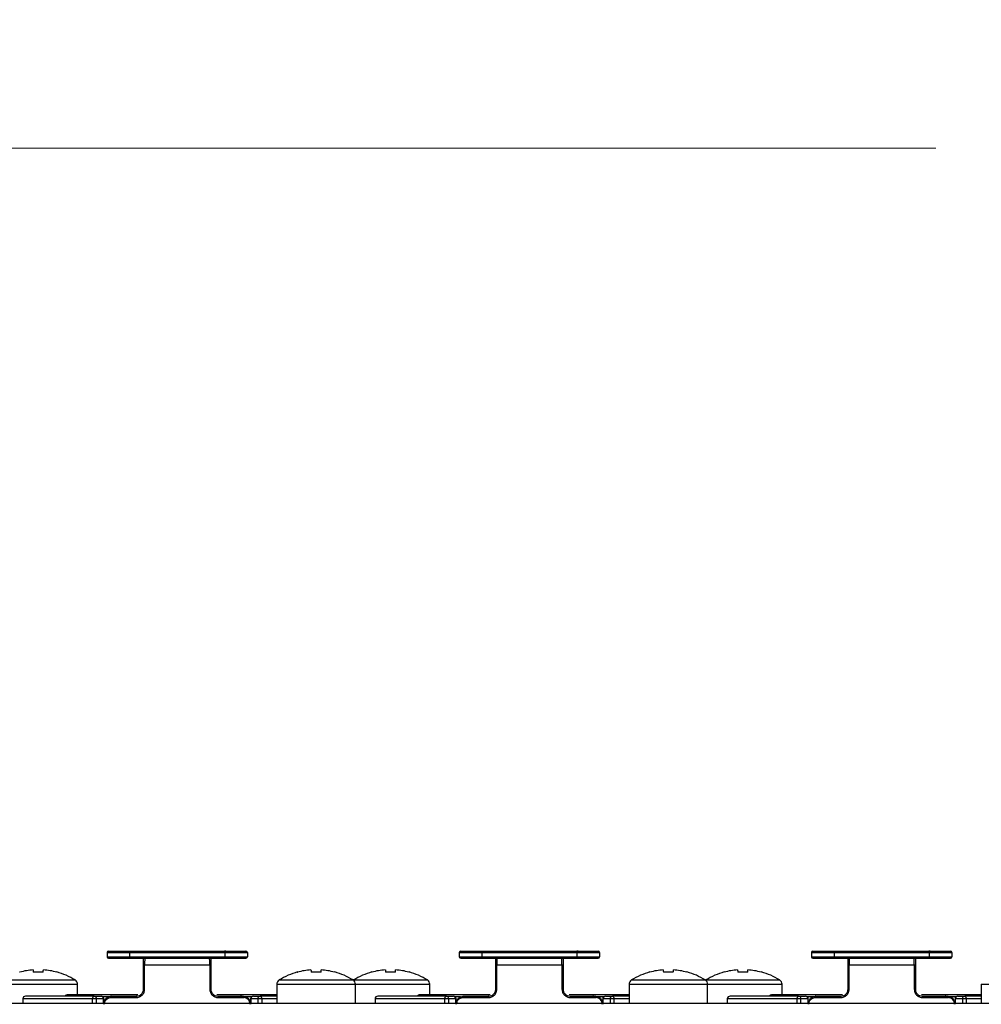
# Model space of a CAD drawing. Header units: millimetres. Extents: x 0 to 844, y -2 to 552.
# Tile 10 of 65: x 155 to 190, y 425 to 460. Entities that reach past the tile are written whole.
import ezdxf

# ---------------------------------------------------------------- set-up
doc = ezdxf.new("R2010")
doc.units = ezdxf.units.MM
doc.styles.add('SLDTEXTSTYLE3', font='TXT', dxfattribs={"width": 0.75})
doc.dimstyles.new('SLDDIMSTYLE4', dxfattribs={"dimtxt": 3.175, "dimasz": 3.175, "dimexe": 0, "dimexo": 0.0625, "dimgap": 0.79375, "dimtad": 0, "dimtih": 1, "dimtoh": 1, "dimdec": 1, "dimlfac": 2, "dimrnd": 1e-09, "dimzin": 4, "dimdsep": 46, "dimtxsty": 'SLDTEXTSTYLE3', "dimsah": 1, "dimcen": 0.09, "dimadec": 0, "dimazin": 1, "dimtfac": 1, "dimtdec": 1, "dimtofl": 0, "dimtmove": 0, "dimatfit": 3, "dimfxl": 1, "dimfrac": 2, "dimtolj": 1, "dimtzin": 12, "dimarcsym": 0})

# ---------------------------------------------------------------- blocks, each defined once
blk = doc.blocks.new('_D_5')
at = {"color": 1, "linetype": 'Continuous', "lineweight": 0}
for p, q in [((191.713, 459.714), (190.745, 459.714)), ((190.745, 459.714), (190.745, 454.673)), ((202.269, 459.714), (203.237, 459.714)), ((203.237, 459.714), (203.237, 454.673)), ((84.408, 425.952), (84.408, 458.316)), ((304.408, 425.952), (304.408, 458.316)), ((84.408, 455.141), (187.961, 455.141)), ((304.408, 455.141), (206.021, 455.141)), ((190.745, 454.673), (191.713, 454.673)), ((203.237, 454.673), (202.269, 454.673))]:
    blk.add_line(p, q, dxfattribs=at)
at = {"color": 1, "linetype": 'Continuous', "lineweight": 18}
for points in [[(84.408, 455.141), (87.583, 454.633), (87.583, 455.649)], [(304.408, 455.141), (301.233, 455.649), (301.233, 454.633)]]:
    blk.add_solid(points, dxfattribs=at)
at = {"color": 1, "linetype": 'Continuous', "lineweight": 18, "char_height": 3.175, "attachment_point": 1, "style": 'SLDTEXTSTYLE3'}
for s, insert in [('17.32', (191.713, 458.766)), ('440.0', (191.713, 454.016))]:
    blk.add_mtext(s, dxfattribs=dict(at, insert=insert))

msp = doc.modelspace()

# ---------------------------------------------------------------- linework, layer by layer
at = {"color": 7, "linetype": 'Continuous', "lineweight": 25}
for p, q in [((158.432, 426.482), (158.432, 426.332)), ((158.432, 426.482), (159.238, 426.482)), ((159.238, 426.482), (159.238, 426.332)), ((159.238, 426.482), (162.625, 426.482)), ((159.248, 426.532), (162.615, 426.532)), ((162.665, 426.532), (162.615, 426.532)), ((162.625, 426.482), (162.625, 426.332)), ((162.625, 426.482), (163.432, 426.482)), ((163.432, 426.482), (163.432, 426.332)), ((170.982, 426.482), (170.982, 426.332)), ((170.982, 426.482), (171.788, 426.482)), ((171.788, 426.482), (171.788, 426.332)), ((171.788, 426.482), (175.175, 426.482)), ((171.798, 426.532), (175.165, 426.532)), ((175.215, 426.532), (175.165, 426.532)), ((175.175, 426.482), (175.175, 426.332)), ((175.175, 426.482), (175.982, 426.482)), ((175.982, 426.482), (175.982, 426.332)), ((183.532, 426.482), (184.338, 426.482)), ((183.532, 426.482), (183.532, 426.332)), ((184.338, 426.482), (184.338, 426.332)), ((184.338, 426.482), (187.725, 426.482)), ((184.348, 426.532), (187.715, 426.532)), ((187.765, 426.532), (187.715, 426.532)), ((187.725, 426.482), (187.725, 426.332)), ((187.725, 426.482), (188.532, 426.482)), ((188.532, 426.482), (188.532, 426.332)), ((158.432, 426.332), (159.238, 426.332)), ((158.482, 426.282), (159.248, 426.282)), ((159.238, 426.332), (162.625, 426.332)), ((159.248, 426.282), (162.615, 426.282)), ((162.615, 426.282), (163.382, 426.282)), ((162.625, 426.332), (163.432, 426.332)), ((170.982, 426.332), (171.788, 426.332)), ((171.032, 426.282), (171.798, 426.282)), ((171.788, 426.332), (175.175, 426.332)), ((171.798, 426.282), (175.165, 426.282)), ((175.165, 426.282), (175.932, 426.282)), ((175.175, 426.332), (175.982, 426.332)), ((183.532, 426.332), (184.338, 426.332)), ((183.582, 426.282), (184.348, 426.282)), ((184.338, 426.332), (187.725, 426.332)), ((184.348, 426.282), (187.715, 426.282)), ((187.715, 426.282), (188.482, 426.282)), ((187.725, 426.332), (188.532, 426.332)), ((159.732, 425.182), (159.732, 426.032)), ((162.092, 426.032), (159.771, 426.032)), ((159.771, 425.182), (159.771, 426.032)), ((162.092, 426.032), (162.092, 425.182)), ((162.132, 426.032), (162.132, 425.182)), ((172.282, 425.182), (172.282, 426.032)), ((174.642, 426.032), (172.321, 426.032)), ((172.321, 425.182), (172.321, 426.032)), ((174.642, 426.032), (174.642, 425.182)), ((174.682, 426.032), (174.682, 425.182)), ((184.832, 425.182), (184.832, 426.032)), ((187.192, 426.032), (184.871, 426.032)), ((184.871, 425.182), (184.871, 426.032)), ((187.192, 426.032), (187.192, 425.182)), ((187.232, 426.032), (187.232, 425.182)), ((167.217, 425.508), (167.207, 425.501)), ((179.767, 425.508), (179.757, 425.501)), ((157.382, 424.982), (157.382, 425.355)), ((164.482, 425.355), (164.482, 424.682)), ((167.282, 424.682), (167.282, 425.355)), ((169.932, 424.982), (169.932, 425.355)), ((177.032, 425.355), (177.032, 424.682)), ((179.832, 424.682), (179.832, 425.355)), ((182.482, 424.982), (182.482, 425.355)), ((189.582, 425.355), (189.582, 424.682)), ((155.432, 424.832), (155.432, 424.682)), ((157.974, 424.932), (155.532, 424.932)), ((159.532, 424.982), (157.007, 424.982)), ((158.056, 424.832), (157.919, 424.832)), ((157.974, 424.932), (158.218, 424.932)), ((158.3, 424.832), (158.056, 424.832)), ((158.318, 424.682), (158.318, 424.832)), ((158.553, 424.882), (159.468, 424.882)), ((158.575, 424.932), (159.482, 424.932)), ((164.482, 424.982), (162.346, 424.982)), ((162.382, 424.932), (163.288, 424.932)), ((162.395, 424.882), (163.31, 424.882)), ((163.545, 424.832), (163.545, 424.682)), ((163.807, 424.832), (163.563, 424.832)), ((163.645, 424.932), (163.889, 424.932)), ((163.944, 424.832), (163.807, 424.832)), ((164.482, 424.932), (163.889, 424.932)), ((167.982, 424.832), (167.982, 424.682)), ((170.524, 424.932), (168.082, 424.932)), ((172.082, 424.982), (169.557, 424.982)), ((170.606, 424.832), (170.469, 424.832)), ((170.524, 424.932), (170.768, 424.932)), ((170.85, 424.832), (170.606, 424.832)), ((170.868, 424.682), (170.868, 424.832)), ((171.103, 424.882), (172.018, 424.882)), ((171.125, 424.932), (172.032, 424.932)), ((177.032, 424.982), (174.896, 424.982)), ((174.932, 424.932), (175.838, 424.932)), ((174.945, 424.882), (175.86, 424.882)), ((176.095, 424.832), (176.095, 424.682)), ((176.357, 424.832), (176.113, 424.832)), ((176.195, 424.932), (176.439, 424.932)), ((176.494, 424.832), (176.357, 424.832)), ((177.032, 424.932), (176.439, 424.932)), ((180.532, 424.832), (180.532, 424.682)), ((183.074, 424.932), (180.632, 424.932)), ((184.632, 424.982), (182.107, 424.982)), ((183.156, 424.832), (183.019, 424.832)), ((183.074, 424.932), (183.318, 424.932)), ((183.4, 424.832), (183.156, 424.832)), ((183.418, 424.682), (183.418, 424.832)), ((183.653, 424.882), (184.568, 424.882)), ((183.675, 424.932), (184.582, 424.932)), ((189.582, 424.982), (187.446, 424.982)), ((187.482, 424.932), (188.388, 424.932)), ((187.495, 424.882), (188.41, 424.882)), ((188.645, 424.832), (188.645, 424.682)), ((188.907, 424.832), (188.663, 424.832)), ((188.745, 424.932), (188.989, 424.932)), ((189.044, 424.832), (188.907, 424.832)), ((189.582, 424.932), (188.989, 424.932)), ((84.408, 424.682), (304.408, 424.682)), ((91.725, 424.682), (217.608, 424.682))]:
    msp.add_line(p, q, dxfattribs=at)
at = {"color": 8, "linetype": 'Continuous', "lineweight": 25}
for p, q in [((154.667, 425.508), (155.982, 425.508)), ((155.982, 425.508), (157.296, 425.508)), ((164.567, 425.508), (165.882, 425.508)), ((165.882, 425.508), (167.196, 425.508)), ((167.217, 425.508), (168.532, 425.508)), ((168.532, 425.508), (169.846, 425.508)), ((177.117, 425.508), (178.432, 425.508)), ((178.432, 425.508), (179.746, 425.508)), ((179.767, 425.508), (181.082, 425.508)), ((181.082, 425.508), (182.396, 425.508)), ((154.732, 425.355), (155.982, 425.355)), ((155.982, 425.355), (157.382, 425.355)), ((164.482, 425.355), (165.882, 425.355)), ((165.882, 425.355), (167.282, 425.355)), ((167.282, 425.355), (168.532, 425.355)), ((168.532, 425.355), (169.932, 425.355)), ((177.032, 425.355), (178.432, 425.355)), ((178.432, 425.355), (179.832, 425.355)), ((179.832, 425.355), (181.082, 425.355)), ((181.082, 425.355), (182.482, 425.355)), ((189.582, 425.355), (190.982, 425.355)), ((157.919, 424.832), (155.432, 424.832)), ((157.919, 424.682), (157.919, 424.832)), ((158.056, 424.682), (158.056, 424.832)), ((158.51, 424.907), (158.284, 424.907)), ((158.3, 424.832), (158.3, 424.682)), ((158.318, 424.832), (158.3, 424.832)), ((163.579, 424.907), (163.306, 424.907)), ((163.563, 424.832), (163.545, 424.832)), ((163.563, 424.682), (163.563, 424.832)), ((163.807, 424.832), (163.807, 424.682)), ((163.944, 424.832), (163.944, 424.682)), ((164.482, 424.832), (163.944, 424.832)), ((170.469, 424.832), (167.982, 424.832)), ((170.469, 424.682), (170.469, 424.832)), ((170.606, 424.682), (170.606, 424.832)), ((171.028, 424.907), (170.834, 424.907)), ((170.85, 424.832), (170.85, 424.682)), ((170.868, 424.832), (170.85, 424.832)), ((176.129, 424.907), (175.856, 424.907)), ((176.113, 424.832), (176.095, 424.832)), ((176.113, 424.682), (176.113, 424.832)), ((176.357, 424.832), (176.357, 424.682)), ((176.494, 424.832), (176.494, 424.682)), ((177.032, 424.832), (176.494, 424.832)), ((183.019, 424.832), (180.532, 424.832)), ((183.019, 424.682), (183.019, 424.832)), ((183.156, 424.682), (183.156, 424.832)), ((183.61, 424.907), (183.384, 424.907)), ((183.4, 424.832), (183.4, 424.682)), ((183.418, 424.832), (183.4, 424.832)), ((188.679, 424.907), (188.406, 424.907)), ((188.663, 424.832), (188.645, 424.832)), ((188.663, 424.682), (188.663, 424.832)), ((188.907, 424.832), (188.907, 424.682)), ((189.044, 424.832), (189.044, 424.682)), ((189.582, 424.832), (189.044, 424.832))]:
    msp.add_line(p, q, dxfattribs=at)
at = {"color": 7, "linetype": 'Continuous', "lineweight": 25, "flags": 128}
for points in [[(155.324, 425.787), (155.323, 425.79), (155.322, 425.791), (155.321, 425.792), (155.321, 425.793)], [(155.798, 425.868), (155.799, 425.863), (155.799, 425.857), (155.8, 425.849), (155.801, 425.839), (155.802, 425.828), (155.803, 425.816), (155.805, 425.803), (155.807, 425.787)], [(156.157, 425.787), (156.158, 425.803), (156.16, 425.816), (156.161, 425.828), (156.162, 425.839), (156.163, 425.849), (156.164, 425.857), (156.165, 425.863), (156.165, 425.868)], [(165.698, 425.868), (165.699, 425.863), (165.699, 425.857), (165.7, 425.849), (165.701, 425.839), (165.702, 425.828), (165.703, 425.816), (165.705, 425.803), (165.707, 425.787)], [(166.057, 425.787), (166.058, 425.803), (166.06, 425.816), (166.061, 425.828), (166.062, 425.839), (166.063, 425.849), (166.064, 425.857), (166.065, 425.863), (166.065, 425.868)], [(168.348, 425.868), (168.349, 425.863), (168.349, 425.857), (168.35, 425.849), (168.351, 425.839), (168.352, 425.828), (168.353, 425.816), (168.355, 425.803), (168.357, 425.787)], [(168.707, 425.787), (168.708, 425.803), (168.71, 425.816), (168.711, 425.828), (168.712, 425.839), (168.713, 425.849), (168.714, 425.857), (168.715, 425.863), (168.715, 425.868)], [(178.248, 425.868), (178.249, 425.863), (178.249, 425.857), (178.25, 425.849), (178.251, 425.839), (178.252, 425.828), (178.253, 425.816), (178.255, 425.803), (178.257, 425.787)], [(178.607, 425.787), (178.608, 425.803), (178.61, 425.816), (178.611, 425.828), (178.612, 425.839), (178.613, 425.849), (178.614, 425.857), (178.615, 425.863), (178.615, 425.868)], [(180.898, 425.868), (180.899, 425.863), (180.899, 425.857), (180.9, 425.849), (180.901, 425.839), (180.902, 425.828), (180.903, 425.816), (180.905, 425.803), (180.907, 425.787)], [(181.257, 425.787), (181.258, 425.803), (181.26, 425.816), (181.261, 425.828), (181.262, 425.839), (181.263, 425.849), (181.264, 425.857), (181.265, 425.863), (181.265, 425.868)], [(157.919, 424.832), (157.92, 424.851), (157.923, 424.87), (157.928, 424.887), (157.935, 424.902), (157.944, 424.915), (157.953, 424.924), (157.963, 424.93), (157.974, 424.932)], [(163.889, 424.932), (163.9, 424.93), (163.91, 424.924), (163.92, 424.915), (163.928, 424.902), (163.935, 424.887), (163.94, 424.87), (163.943, 424.851), (163.944, 424.832)], [(170.469, 424.832), (170.47, 424.851), (170.473, 424.87), (170.478, 424.887), (170.485, 424.902), (170.494, 424.915), (170.503, 424.924), (170.513, 424.93), (170.524, 424.932)], [(176.439, 424.932), (176.45, 424.93), (176.46, 424.924), (176.47, 424.915), (176.478, 424.902), (176.485, 424.887), (176.49, 424.87), (176.493, 424.851), (176.494, 424.832)], [(183.019, 424.832), (183.02, 424.851), (183.023, 424.87), (183.028, 424.887), (183.035, 424.902), (183.044, 424.915), (183.053, 424.924), (183.063, 424.93), (183.074, 424.932)], [(188.989, 424.932), (189, 424.93), (189.01, 424.924), (189.02, 424.915), (189.028, 424.902), (189.035, 424.887), (189.04, 424.87), (189.043, 424.851), (189.044, 424.832)]]:
    msp.add_lwpolyline(points, dxfattribs=at)
at = {"color": 7, "linetype": 'Continuous', "lineweight": 25}
for centre, radius, start, end in [((158.482, 426.482), 0.05, 90, 180), ((159.31, 426.494), 0.0729, 148.5856, 189.5047), ((162.553, 426.494), 0.0728, 350.4911, 31.4145), ((163.382, 426.482), 0.05, 0, 90), ((171.032, 426.482), 0.05, 90, 180), ((171.86, 426.494), 0.0729, 148.5856, 189.5047), ((175.103, 426.494), 0.0728, 350.4911, 31.4145), ((175.932, 426.482), 0.05, 0, 90), ((183.582, 426.482), 0.05, 90, 180), ((184.41, 426.494), 0.0728, 148.5831, 189.5092), ((187.653, 426.494), 0.0728, 350.492, 31.4157), ((188.482, 426.482), 0.05, 0, 90), ((158.482, 426.332), 0.05, 180, 270), ((159.31, 426.32), 0.0728, 170.4921, 211.4176), ((162.553, 426.32), 0.0728, 328.5823, 9.5121), ((163.382, 426.332), 0.05, 270, 0), ((171.032, 426.332), 0.05, 180, 270), ((171.86, 426.32), 0.0728, 170.4921, 211.4176), ((175.103, 426.32), 0.0728, 328.5823, 9.5121), ((175.932, 426.332), 0.05, 270, 0), ((183.582, 426.332), 0.05, 180, 270), ((184.41, 426.32), 0.0728, 170.4876, 211.4201), ((187.653, 426.32), 0.0728, 328.5811, 9.5112), ((188.482, 426.332), 0.05, 270, 0), ((155.981, 423.364), 2.511, 94.1877, 105.1694), ((155.982, 422.907), 2.885, 86.5211, 93.4789), ((155.982, 423.364), 2.511, 74.8306, 85.8123), ((155.463, 426.636), 1.45, 324.1738, 324.4327), ((155.982, 423.382), 2.5, 58.2737, 74.6676), ((165.882, 423.382), 2.5, 105.3324, 121.7263), ((168.777, 428.344), 4.376, 215.6539, 215.7396), ((165.881, 423.364), 2.511, 94.1877, 105.1694), ((165.882, 422.907), 2.885, 86.521, 93.479), ((165.882, 423.364), 2.511, 74.8306, 85.8122), ((163.851, 427.723), 3.312, 324.2333, 324.3467), ((165.882, 423.382), 2.5, 58.2737, 74.6676), ((168.532, 423.382), 2.5, 105.3324, 121.7263), ((171.427, 428.344), 4.376, 215.6539, 215.7396), ((168.531, 423.364), 2.511, 94.1877, 105.1694), ((168.532, 422.907), 2.885, 86.521, 93.479), ((168.532, 423.364), 2.511, 74.8306, 85.8123), ((167.807, 426.784), 1.703, 324.1931, 324.4134), ((168.532, 423.382), 2.5, 58.2737, 74.6676), ((178.432, 423.382), 2.5, 105.3324, 121.7263), ((179.689, 427.167), 2.36, 215.6172, 215.7763), ((178.431, 423.364), 2.511, 94.1878, 105.1693), ((178.432, 422.907), 2.885, 86.521, 93.479), ((178.432, 423.364), 2.511, 74.8307, 85.8122), ((176.907, 427.359), 2.689, 324.2335, 324.373), ((178.432, 423.382), 2.5, 58.2737, 74.6676), ((181.082, 423.382), 2.5, 105.3324, 121.7263), ((182.236, 427.093), 2.233, 215.6127, 215.7808), ((181.081, 423.364), 2.511, 94.1877, 105.1694), ((181.082, 422.907), 2.885, 86.521, 93.479), ((181.082, 423.364), 2.511, 74.8306, 85.8122), ((179.947, 427.079), 2.209, 324.2117, 324.3816), ((181.082, 423.382), 2.5, 58.2737, 74.6676), ((157.202, 425.355), 0.18, 0, 58.2737), ((164.662, 425.355), 0.18, 121.7263, 180), ((167.102, 425.355), 0.18, 0, 58.2737), ((169.752, 425.355), 0.18, 0, 58.2737), ((177.212, 425.355), 0.18, 121.7263, 180), ((179.652, 425.355), 0.18, 0, 58.2737), ((182.302, 425.355), 0.18, 0, 58.2737), ((155.532, 424.832), 0.1, 90, 180), ((157.007, 424.907), 0.075, 90, 160.5288), ((157.964, 424.84), 0.0923, 354.8899, 83.7547), ((158.218, 424.832), 0.1, 0, 90), ((158.208, 424.84), 0.0923, 354.8875, 83.7545), ((163.645, 424.832), 0.1, 90, 180), ((163.655, 424.84), 0.0923, 96.2454, 185.1113), ((163.899, 424.84), 0.0923, 96.246, 185.1094), ((168.082, 424.832), 0.1, 90, 180), ((169.557, 424.907), 0.075, 90, 160.5288), ((170.514, 424.84), 0.0923, 354.8887, 83.7546), ((170.768, 424.832), 0.1, 0, 90), ((170.758, 424.84), 0.0923, 354.8906, 83.754), ((176.195, 424.832), 0.1, 90, 180), ((176.205, 424.84), 0.0923, 96.2465, 185.1089), ((176.449, 424.84), 0.0923, 96.246, 185.1094), ((180.632, 424.832), 0.1, 90, 180), ((182.107, 424.907), 0.075, 90, 160.5288), ((183.064, 424.84), 0.0923, 354.8902, 83.7544), ((183.318, 424.832), 0.1, 0, 90), ((183.308, 424.84), 0.0923, 354.8908, 83.7538), ((188.745, 424.832), 0.1, 90, 180), ((188.755, 424.84), 0.0923, 96.2455, 185.1101), ((188.999, 424.84), 0.0923, 96.2456, 185.11)]:
    msp.add_arc(centre, radius, start, end, dxfattribs=at)
for points, knots in [([(158.482, 426.532), (158.492, 426.532), (158.513, 426.532), (158.684, 426.532), (158.936, 426.532), (159.146, 426.532), (159.248, 426.532)], [0, 0, 0, 0, 0.242455, 0.499999, 0.757544, 1, 1, 1, 1]), ([(162.615, 426.532), (162.717, 426.532), (162.927, 426.532), (163.179, 426.532), (163.35, 426.532), (163.371, 426.532), (163.382, 426.532)], [0, 0, 0, 0, 0.2424553, 0.4999998, 0.7575444, 1, 1, 1, 1]), ([(171.032, 426.532), (171.042, 426.532), (171.063, 426.532), (171.234, 426.532), (171.486, 426.532), (171.696, 426.532), (171.798, 426.532)], [0, 0, 0, 0, 0.242455, 0.500001, 0.757545, 1, 1, 1, 1]), ([(175.165, 426.532), (175.267, 426.532), (175.477, 426.532), (175.729, 426.532), (175.9, 426.532), (175.921, 426.532), (175.932, 426.532)], [0, 0, 0, 0, 0.2424553, 0.4999998, 0.7575444, 1, 1, 1, 1]), ([(183.582, 426.532), (183.592, 426.532), (183.613, 426.532), (183.784, 426.532), (184.036, 426.532), (184.246, 426.532), (184.348, 426.532)], [0, 0, 0, 0, 0.242455, 0.5, 0.757544, 1, 1, 1, 1]), ([(187.715, 426.532), (187.817, 426.532), (188.027, 426.532), (188.279, 426.532), (188.45, 426.532), (188.471, 426.532), (188.482, 426.532)], [0, 0, 0, 0, 0.242455, 0.5, 0.757545, 1, 1, 1, 1]), ([(159.732, 426.032), (159.732, 426.071), (159.732, 426.148), (159.732, 426.251), (159.732, 426.289), (159.732, 426.309)], [0, 0, 0, 0, 0.32896, 0.660966, 1, 1, 1, 1]), ([(159.782, 426.282), (159.781, 426.28), (159.78, 426.278), (159.778, 426.268), (159.776, 426.253), (159.774, 426.223), (159.773, 426.171), (159.771, 426.112), (159.771, 426.064), (159.771, 426.032)], [0, 0, 0, 0, 0.17252, 0.22367, 0.251305, 0.501079, 0.633912, 0.761364, 1, 1, 1, 1]), ([(162.092, 426.032), (162.092, 426.064), (162.092, 426.112), (162.091, 426.171), (162.089, 426.223), (162.087, 426.253), (162.085, 426.268), (162.084, 426.278), (162.082, 426.28), (162.082, 426.282)], [0, 0, 0, 0, 0.238634, 0.366087, 0.498926, 0.748697, 0.776308, 0.827459, 1, 1, 1, 1]), ([(162.132, 426.332), (162.132, 426.327), (162.132, 426.318), (162.132, 426.249), (162.132, 426.165), (162.132, 426.09), (162.132, 426.051), (162.132, 426.032)], [0, 0, 0, 0, 0.2519598, 0.5057207, 0.7545581, 0.8768998, 1, 1, 1, 1]), ([(172.282, 426.032), (172.282, 426.071), (172.282, 426.148), (172.282, 426.251), (172.282, 426.289), (172.282, 426.309)], [0, 0, 0, 0, 0.32896, 0.660966, 1, 1, 1, 1]), ([(172.332, 426.282), (172.331, 426.28), (172.33, 426.278), (172.328, 426.268), (172.326, 426.253), (172.324, 426.223), (172.323, 426.171), (172.321, 426.112), (172.321, 426.064), (172.321, 426.032)], [0, 0, 0, 0, 0.17252, 0.22367, 0.251305, 0.501078, 0.633912, 0.761364, 1, 1, 1, 1]), ([(174.642, 426.032), (174.642, 426.064), (174.642, 426.112), (174.641, 426.171), (174.639, 426.223), (174.637, 426.253), (174.635, 426.268), (174.634, 426.278), (174.632, 426.28), (174.632, 426.282)], [0, 0, 0, 0, 0.238634, 0.366087, 0.498926, 0.748697, 0.776308, 0.827459, 1, 1, 1, 1]), ([(174.682, 426.332), (174.682, 426.327), (174.682, 426.318), (174.682, 426.249), (174.682, 426.165), (174.682, 426.09), (174.682, 426.051), (174.682, 426.032)], [0, 0, 0, 0, 0.2519598, 0.5057207, 0.7545581, 0.8768998, 1, 1, 1, 1]), ([(184.832, 426.032), (184.832, 426.071), (184.832, 426.148), (184.832, 426.251), (184.832, 426.289), (184.832, 426.309)], [0, 0, 0, 0, 0.32896, 0.660966, 1, 1, 1, 1]), ([(184.882, 426.282), (184.881, 426.28), (184.88, 426.278), (184.878, 426.268), (184.876, 426.253), (184.874, 426.223), (184.873, 426.171), (184.871, 426.112), (184.871, 426.064), (184.871, 426.032)], [0, 0, 0, 0, 0.17252, 0.2236701, 0.251305, 0.5010785, 0.6339117, 0.7613643, 1, 1, 1, 1]), ([(187.192, 426.032), (187.192, 426.064), (187.192, 426.112), (187.191, 426.171), (187.189, 426.223), (187.187, 426.253), (187.185, 426.268), (187.184, 426.278), (187.182, 426.28), (187.182, 426.282)], [0, 0, 0, 0, 0.238634, 0.366087, 0.498926, 0.748697, 0.776308, 0.827459, 1, 1, 1, 1]), ([(187.232, 426.332), (187.232, 426.327), (187.232, 426.318), (187.232, 426.249), (187.232, 426.165), (187.232, 426.09), (187.232, 426.051), (187.232, 426.032)], [0, 0, 0, 0, 0.2519598, 0.5057207, 0.7545581, 0.8768998, 1, 1, 1, 1]), ([(159.732, 426.032), (159.732, 426.032), (159.733, 426.032), (159.742, 426.032), (159.755, 426.032), (159.765, 426.032), (159.771, 426.032)], [0, 0, 0, 0, 0.250007, 0.499983, 0.749993, 1, 1, 1, 1]), ([(162.132, 426.032), (162.131, 426.032), (162.13, 426.032), (162.121, 426.032), (162.109, 426.032), (162.098, 426.032), (162.092, 426.032)], [0, 0, 0, 0, 0.250001, 0.500002, 0.750008, 1, 1, 1, 1]), ([(172.282, 426.032), (172.282, 426.032), (172.283, 426.032), (172.292, 426.032), (172.305, 426.032), (172.315, 426.032), (172.321, 426.032)], [0, 0, 0, 0, 0.2500028, 0.5000074, 0.7500177, 1, 1, 1, 1]), ([(174.682, 426.032), (174.681, 426.032), (174.68, 426.032), (174.671, 426.032), (174.659, 426.032), (174.648, 426.032), (174.642, 426.032)], [0, 0, 0, 0, 0.250001, 0.500002, 0.750008, 1, 1, 1, 1]), ([(184.832, 426.032), (184.832, 426.032), (184.833, 426.032), (184.842, 426.032), (184.855, 426.032), (184.865, 426.032), (184.871, 426.032)], [0, 0, 0, 0, 0.250001, 0.499995, 0.750002, 1, 1, 1, 1]), ([(187.232, 426.032), (187.231, 426.032), (187.23, 426.032), (187.221, 426.032), (187.209, 426.032), (187.198, 426.032), (187.192, 426.032)], [0, 0, 0, 0, 0.250002, 0.500002, 0.749996, 1, 1, 1, 1]), ([(159.468, 424.882), (159.509, 424.886), (159.589, 424.896), (159.69, 424.967), (159.758, 425.066), (159.767, 425.144), (159.771, 425.182)], [0, 0, 0, 0, 0.263162, 0.517643, 0.763232, 1, 1, 1, 1]), ([(159.482, 424.932), (159.514, 424.935), (159.577, 424.942), (159.647, 424.99), (159.69, 425.04), (159.714, 425.085), (159.729, 425.132), (159.731, 425.165), (159.732, 425.182)], [0, 0, 0, 0, 0.250537, 0.500146, 0.627767, 0.753416, 0.877384, 1, 1, 1, 1]), ([(159.732, 425.182), (159.732, 425.182), (159.733, 425.182), (159.742, 425.182), (159.755, 425.182), (159.765, 425.182), (159.771, 425.182)], [0, 0, 0, 0, 0.250007, 0.499983, 0.749993, 1, 1, 1, 1]), ([(162.092, 425.182), (162.097, 425.144), (162.105, 425.066), (162.174, 424.967), (162.274, 424.896), (162.354, 424.886), (162.395, 424.882)], [0, 0, 0, 0, 0.236788, 0.482391, 0.736863, 1, 1, 1, 1]), ([(162.132, 425.182), (162.131, 425.182), (162.13, 425.182), (162.121, 425.182), (162.109, 425.182), (162.098, 425.182), (162.092, 425.182)], [0, 0, 0, 0, 0.25, 0.499988, 0.749995, 1, 1, 1, 1]), ([(162.132, 425.182), (162.133, 425.165), (162.134, 425.132), (162.15, 425.085), (162.173, 425.04), (162.216, 424.99), (162.286, 424.942), (162.35, 424.935), (162.382, 424.932)], [0, 0, 0, 0, 0.122598, 0.246564, 0.372214, 0.499861, 0.749468, 1, 1, 1, 1]), ([(172.018, 424.882), (172.059, 424.886), (172.139, 424.896), (172.24, 424.967), (172.308, 425.066), (172.317, 425.144), (172.321, 425.182)], [0, 0, 0, 0, 0.263159, 0.517642, 0.763231, 1, 1, 1, 1]), ([(172.032, 424.932), (172.064, 424.935), (172.127, 424.942), (172.197, 424.99), (172.24, 425.04), (172.264, 425.085), (172.279, 425.132), (172.281, 425.165), (172.282, 425.182)], [0, 0, 0, 0, 0.250541, 0.500142, 0.627768, 0.753415, 0.877384, 1, 1, 1, 1]), ([(172.282, 425.182), (172.282, 425.182), (172.283, 425.182), (172.292, 425.182), (172.305, 425.182), (172.315, 425.182), (172.321, 425.182)], [0, 0, 0, 0, 0.2500028, 0.5000074, 0.7500177, 1, 1, 1, 1]), ([(174.642, 425.182), (174.647, 425.144), (174.655, 425.066), (174.724, 424.967), (174.824, 424.896), (174.904, 424.886), (174.945, 424.882)], [0, 0, 0, 0, 0.236788, 0.482391, 0.736863, 1, 1, 1, 1]), ([(174.682, 425.182), (174.681, 425.182), (174.68, 425.182), (174.671, 425.182), (174.659, 425.182), (174.648, 425.182), (174.642, 425.182)], [0, 0, 0, 0, 0.250002, 0.500005, 0.749993, 1, 1, 1, 1]), ([(174.682, 425.182), (174.683, 425.165), (174.684, 425.132), (174.7, 425.085), (174.723, 425.04), (174.766, 424.99), (174.836, 424.942), (174.9, 424.935), (174.932, 424.932)], [0, 0, 0, 0, 0.122598, 0.246564, 0.372214, 0.499861, 0.749468, 1, 1, 1, 1]), ([(184.568, 424.882), (184.609, 424.886), (184.689, 424.896), (184.79, 424.967), (184.858, 425.066), (184.867, 425.144), (184.871, 425.182)], [0, 0, 0, 0, 0.2631604, 0.5176405, 0.7632316, 1, 1, 1, 1]), ([(184.582, 424.932), (184.614, 424.935), (184.677, 424.942), (184.747, 424.99), (184.79, 425.04), (184.814, 425.085), (184.829, 425.132), (184.831, 425.165), (184.832, 425.182)], [0, 0, 0, 0, 0.250538, 0.500142, 0.627767, 0.753416, 0.877384, 1, 1, 1, 1]), ([(184.832, 425.182), (184.832, 425.182), (184.833, 425.182), (184.842, 425.182), (184.855, 425.182), (184.865, 425.182), (184.871, 425.182)], [0, 0, 0, 0, 0.250002, 0.499998, 0.750007, 1, 1, 1, 1]), ([(187.192, 425.182), (187.197, 425.144), (187.205, 425.066), (187.274, 424.967), (187.374, 424.896), (187.454, 424.886), (187.495, 424.882)], [0, 0, 0, 0, 0.236788, 0.48239, 0.736865, 1, 1, 1, 1]), ([(187.232, 425.182), (187.231, 425.182), (187.23, 425.182), (187.221, 425.182), (187.209, 425.182), (187.198, 425.182), (187.192, 425.182)], [0, 0, 0, 0, 0.250002, 0.499998, 0.750007, 1, 1, 1, 1]), ([(187.232, 425.182), (187.233, 425.165), (187.234, 425.132), (187.25, 425.085), (187.273, 425.04), (187.316, 424.99), (187.386, 424.942), (187.45, 424.935), (187.482, 424.932)], [0, 0, 0, 0, 0.122598, 0.246565, 0.372214, 0.49986, 0.749467, 1, 1, 1, 1]), ([(158.32, 424.642), (158.321, 424.662), (158.323, 424.702), (158.34, 424.76), (158.366, 424.812), (158.408, 424.867), (158.477, 424.919), (158.541, 424.927), (158.575, 424.932)], [0, 0, 0, 0, 0.132982, 0.265193, 0.396668, 0.527477, 0.74712, 1, 1, 1, 1]), ([(158.337, 424.642), (158.34, 424.673), (158.346, 424.737), (158.396, 424.816), (158.468, 424.871), (158.525, 424.878), (158.553, 424.882)], [0, 0, 0, 0, 0.249122, 0.498649, 0.748978, 1, 1, 1, 1]), ([(158.575, 424.932), (158.572, 424.931), (158.566, 424.93), (158.559, 424.918), (158.554, 424.901), (158.553, 424.888), (158.553, 424.882)], [0, 0, 0, 0, 0.250005, 0.500029, 0.750009, 1, 1, 1, 1]), ([(159.482, 424.932), (159.48, 424.931), (159.476, 424.93), (159.472, 424.918), (159.469, 424.901), (159.468, 424.888), (159.468, 424.882)], [0, 0, 0, 0, 0.249999, 0.500027, 0.750013, 1, 1, 1, 1]), ([(162.382, 424.932), (162.383, 424.931), (162.387, 424.93), (162.391, 424.918), (162.395, 424.901), (162.395, 424.888), (162.395, 424.882)], [0, 0, 0, 0, 0.250002, 0.500024, 0.750011, 1, 1, 1, 1]), ([(163.179, 424.882), (163.179, 424.888), (163.18, 424.901), (163.185, 424.918), (163.192, 424.93), (163.198, 424.931), (163.201, 424.932)], [0, 0, 0, 0, 0.24999, 0.499987, 0.750004, 1, 1, 1, 1]), ([(163.302, 424.909), (163.284, 424.916), (163.247, 424.929), (163.209, 424.928), (163.19, 424.928)], [0, 0, 0, 0, 0.5022645, 1, 1, 1, 1]), ([(163.288, 424.932), (163.291, 424.931), (163.297, 424.93), (163.304, 424.918), (163.309, 424.901), (163.31, 424.888), (163.31, 424.882)], [0, 0, 0, 0, 0.250007, 0.500024, 0.750011, 1, 1, 1, 1]), ([(163.288, 424.932), (163.322, 424.927), (163.386, 424.919), (163.455, 424.867), (163.497, 424.812), (163.523, 424.76), (163.54, 424.702), (163.542, 424.662), (163.544, 424.642)], [0, 0, 0, 0, 0.252853, 0.472525, 0.603315, 0.734788, 0.867001, 1, 1, 1, 1]), ([(163.527, 424.642), (163.523, 424.673), (163.517, 424.737), (163.467, 424.816), (163.396, 424.871), (163.339, 424.878), (163.31, 424.882)], [0, 0, 0, 0, 0.249118, 0.498664, 0.748976, 1, 1, 1, 1]), ([(170.87, 424.642), (170.871, 424.662), (170.873, 424.702), (170.89, 424.76), (170.916, 424.812), (170.958, 424.867), (171.027, 424.919), (171.091, 424.927), (171.125, 424.932)], [0, 0, 0, 0, 0.132982, 0.265192, 0.396668, 0.527476, 0.747117, 1, 1, 1, 1]), ([(170.887, 424.642), (170.89, 424.673), (170.896, 424.737), (170.946, 424.816), (171.018, 424.871), (171.075, 424.878), (171.103, 424.882)], [0, 0, 0, 0, 0.24912, 0.498651, 0.748975, 1, 1, 1, 1]), ([(171.125, 424.932), (171.122, 424.931), (171.116, 424.93), (171.109, 424.918), (171.104, 424.901), (171.103, 424.888), (171.103, 424.882)], [0, 0, 0, 0, 0.249997, 0.500023, 0.750011, 1, 1, 1, 1]), ([(172.032, 424.932), (172.03, 424.931), (172.026, 424.93), (172.022, 424.918), (172.019, 424.901), (172.018, 424.888), (172.018, 424.882)], [0, 0, 0, 0, 0.250005, 0.500026, 0.750012, 1, 1, 1, 1]), ([(174.932, 424.932), (174.933, 424.931), (174.937, 424.93), (174.941, 424.918), (174.945, 424.901), (174.945, 424.888), (174.945, 424.882)], [0, 0, 0, 0, 0.250002, 0.500024, 0.750011, 1, 1, 1, 1]), ([(175.729, 424.882), (175.729, 424.888), (175.73, 424.901), (175.735, 424.918), (175.742, 424.93), (175.748, 424.931), (175.751, 424.932)], [0, 0, 0, 0, 0.24999, 0.499987, 0.750004, 1, 1, 1, 1]), ([(175.852, 424.909), (175.834, 424.916), (175.797, 424.929), (175.759, 424.928), (175.74, 424.928)], [0, 0, 0, 0, 0.5022645, 1, 1, 1, 1]), ([(175.838, 424.932), (175.841, 424.931), (175.847, 424.93), (175.854, 424.918), (175.859, 424.901), (175.86, 424.888), (175.86, 424.882)], [0, 0, 0, 0, 0.250007, 0.500024, 0.750011, 1, 1, 1, 1]), ([(175.838, 424.932), (175.872, 424.927), (175.936, 424.919), (176.005, 424.867), (176.047, 424.812), (176.073, 424.76), (176.09, 424.702), (176.092, 424.662), (176.094, 424.642)], [0, 0, 0, 0, 0.25285, 0.472525, 0.603315, 0.734788, 0.867001, 1, 1, 1, 1]), ([(176.077, 424.642), (176.073, 424.673), (176.067, 424.737), (176.017, 424.816), (175.946, 424.871), (175.889, 424.878), (175.86, 424.882)], [0, 0, 0, 0, 0.249118, 0.498661, 0.748973, 1, 1, 1, 1]), ([(183.42, 424.642), (183.421, 424.662), (183.423, 424.702), (183.44, 424.76), (183.466, 424.812), (183.508, 424.867), (183.577, 424.919), (183.641, 424.927), (183.675, 424.932)], [0, 0, 0, 0, 0.1329826, 0.2651932, 0.3966671, 0.5274758, 0.7471182, 1, 1, 1, 1]), ([(183.437, 424.642), (183.44, 424.673), (183.446, 424.737), (183.496, 424.816), (183.568, 424.871), (183.625, 424.878), (183.653, 424.882)], [0, 0, 0, 0, 0.249119, 0.498649, 0.748973, 1, 1, 1, 1]), ([(183.675, 424.932), (183.672, 424.931), (183.666, 424.93), (183.659, 424.918), (183.654, 424.901), (183.653, 424.888), (183.653, 424.882)], [0, 0, 0, 0, 0.250006, 0.500026, 0.750012, 1, 1, 1, 1]), ([(184.582, 424.932), (184.58, 424.931), (184.576, 424.93), (184.572, 424.918), (184.569, 424.901), (184.568, 424.888), (184.568, 424.882)], [0, 0, 0, 0, 0.2500047, 0.5000267, 0.7500134, 1, 1, 1, 1]), ([(187.482, 424.932), (187.483, 424.931), (187.487, 424.93), (187.491, 424.918), (187.495, 424.901), (187.495, 424.888), (187.495, 424.882)], [0, 0, 0, 0, 0.2499975, 0.5000219, 0.750011, 1, 1, 1, 1]), ([(188.279, 424.882), (188.279, 424.888), (188.28, 424.901), (188.285, 424.918), (188.292, 424.93), (188.298, 424.931), (188.301, 424.932)], [0, 0, 0, 0, 0.249988, 0.499983, 0.749997, 1, 1, 1, 1]), ([(188.402, 424.909), (188.384, 424.916), (188.347, 424.929), (188.309, 424.928), (188.29, 424.928)], [0, 0, 0, 0, 0.5022636, 1, 1, 1, 1]), ([(188.388, 424.932), (188.391, 424.931), (188.397, 424.93), (188.404, 424.918), (188.409, 424.901), (188.41, 424.888), (188.41, 424.882)], [0, 0, 0, 0, 0.250003, 0.500025, 0.750011, 1, 1, 1, 1]), ([(188.388, 424.932), (188.422, 424.927), (188.486, 424.919), (188.555, 424.867), (188.597, 424.812), (188.623, 424.76), (188.64, 424.702), (188.642, 424.662), (188.644, 424.642)], [0, 0, 0, 0, 0.252852, 0.472525, 0.603314, 0.734789, 0.867001, 1, 1, 1, 1]), ([(188.627, 424.642), (188.623, 424.673), (188.617, 424.737), (188.567, 424.816), (188.496, 424.871), (188.439, 424.878), (188.41, 424.882)], [0, 0, 0, 0, 0.249118, 0.498662, 0.748975, 1, 1, 1, 1])]:
    msp.add_open_spline(points, degree=3, knots=knots, dxfattribs=at)

# ---------------------------------------------------------------- dimensions: what is measured, and where the dimension line sits
at = {"color": 1, "linetype": 'Continuous', "lineweight": 18}
dim = msp.add_linear_dim(base=(304.408, 455.141), p1=(84.408, 424.682), p2=(304.408, 424.682), dimstyle='SLDDIMSTYLE4', dxfattribs=at)
dim.commit()
dim.dimension.update_dxf_attribs({"geometry": '_D_5', "text_midpoint": (196.991, 455.141), "dimtype": 160})

doc.saveas('drawing.dxf')
